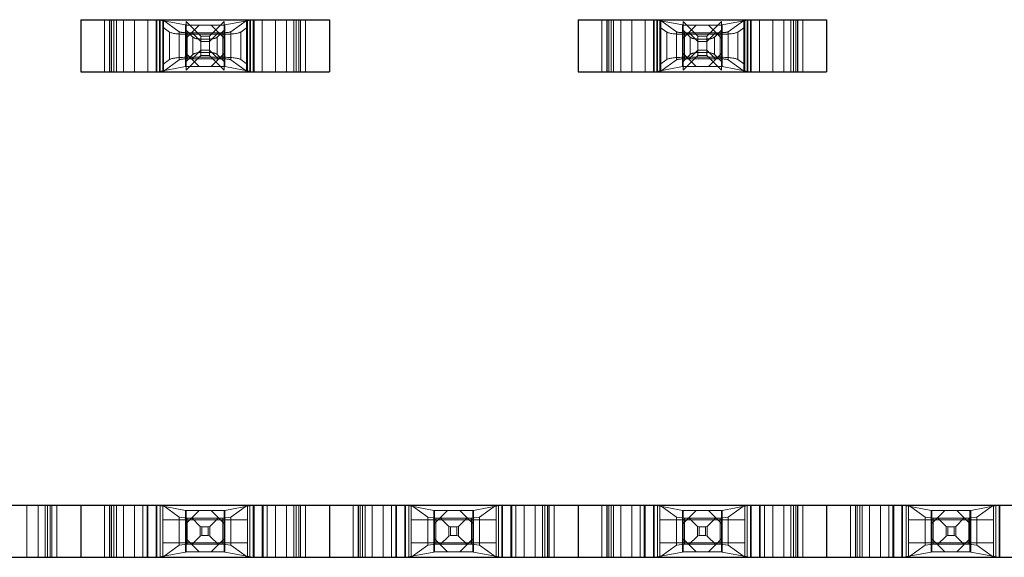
# Model space of a CAD drawing. Header units: inches. Extents: x -14.1 to 21.9, y -36.2 to -13.1.
# Tile 19 of 74: x 4.256 to 4.85, y -25.271 to -24.947. Entities that reach past the tile are written whole.
import ezdxf

# ---------------------------------------------------------------- set-up
doc = ezdxf.new("R2010")
doc.units = ezdxf.units.IN
doc.header["$LTSCALE"] = 0.5
doc.header["$MEASUREMENT"] = 0
doc.linetypes.add('HIDDEN', pattern=[0.225, 0.15, -0.075])
doc.layers.add('APP-M-S', color=30, linetype='Continuous')

msp = doc.modelspace()

# ---------------------------------------------------------------- linework, layer by layer
at = {"layer": 'APP-M-S', "linetype": 'Continuous', "lineweight": 25}
for p, q in [((4.29277, -24.94657), (4.29277, -24.97806)), ((4.29277, -24.94657), (4.44277, -24.94657)), ((4.29277, -24.94657), (4.29277, -24.97806)), ((4.44277, -24.94657), (4.44277, -24.97806)), ((4.44277, -24.94657), (4.44277, -24.97806)), ((4.59277, -24.94657), (4.59277, -24.97806)), ((4.59277, -24.94657), (4.74277, -24.94657)), ((4.59277, -24.94657), (4.59277, -24.97806)), ((4.74277, -24.94657), (4.74277, -24.97806)), ((4.74277, -24.94657), (4.74277, -24.97806)), ((4.29277, -24.97806), (4.44277, -24.97806)), ((4.59277, -24.97806), (4.74277, -24.97806)), ((4.14277, -25.23948), (4.29277, -25.23948)), ((4.29277, -25.23948), (4.29277, -25.27098)), ((4.29277, -25.23948), (4.44277, -25.23948)), ((4.29277, -25.23948), (4.29277, -25.27098)), ((4.44277, -25.23948), (4.44277, -25.27098)), ((4.44277, -25.23948), (4.59277, -25.23948)), ((4.44277, -25.23948), (4.44277, -25.27098)), ((4.59277, -25.23948), (4.59277, -25.27098)), ((4.59277, -25.23948), (4.74277, -25.23948)), ((4.59277, -25.23948), (4.59277, -25.27098)), ((4.74277, -25.23948), (4.89277, -25.23948)), ((4.74277, -25.23948), (4.74277, -25.27098)), ((4.74277, -25.23948), (4.74277, -25.27098)), ((4.14277, -25.27098), (4.29277, -25.27098)), ((4.29277, -25.27098), (4.44277, -25.27098)), ((4.44277, -25.27098), (4.59277, -25.27098)), ((4.59277, -25.27098), (4.74277, -25.27098)), ((4.74277, -25.27098), (4.89277, -25.27098))]:
    msp.add_line(p, q, dxfattribs=at)
at = {"layer": 'APP-M-S', "linetype": 'HIDDEN', "lineweight": 18}
for p, q in [((4.30718, -24.94657), (4.30718, -24.97806)), ((4.31018, -24.94657), (4.31018, -24.97806)), ((4.31018, -24.94657), (4.31018, -24.97806)), ((4.31027, -24.94657), (4.31027, -24.97806)), ((4.31127, -24.94657), (4.31127, -24.97806)), ((4.31277, -24.97806), (4.31277, -24.94657)), ((4.31427, -24.94657), (4.31427, -24.97806)), ((4.31855, -24.97806), (4.31855, -24.94657)), ((4.31855, -24.97806), (4.31855, -24.94657)), ((4.32527, -24.97806), (4.32527, -24.94657)), ((4.33324, -24.97806), (4.33324, -24.94657)), ((4.33324, -24.94657), (4.33324, -24.97806)), ((4.33824, -24.97806), (4.33824, -24.94657)), ((4.33865, -24.97806), (4.33865, -24.94657)), ((4.33924, -24.94657), (4.35586, -24.94974)), ((4.34027, -24.94657), (4.34027, -24.97806)), ((4.34071, -24.97806), (4.34071, -24.94657)), ((4.34218, -24.95103), (4.34218, -24.94657)), ((4.34218, -24.94657), (4.34218, -24.94657)), ((4.34218, -24.94657), (4.35214, -24.95381)), ((4.35214, -24.95381), (4.34218, -24.94657)), ((4.34277, -24.94657), (4.34277, -24.97806)), ((4.35586, -24.94974), (4.35586, -24.97489)), ((4.37938, -24.94981), (4.35616, -24.94981)), ((4.36511, -24.95641), (4.35627, -24.94757)), ((4.35627, -24.94981), (4.35627, -24.94757)), ((4.35627, -24.97481), (4.35627, -24.94981)), ((4.35627, -24.95767), (4.36412, -24.94981)), ((4.37927, -24.94757), (4.37042, -24.95641)), ((4.37141, -24.94981), (4.37927, -24.95767)), ((4.37927, -24.94981), (4.37927, -24.94757)), ((4.37927, -24.94981), (4.37927, -24.97481)), ((4.39629, -24.94657), (4.37968, -24.94974)), ((4.37968, -24.97489), (4.37968, -24.94974)), ((4.38339, -24.95381), (4.39336, -24.94657)), ((4.39336, -24.94657), (4.38339, -24.95381)), ((4.39277, -24.94657), (4.39277, -24.97806)), ((4.39336, -24.94657), (4.39336, -24.94657)), ((4.39336, -24.94657), (4.39336, -24.95103)), ((4.39482, -24.94657), (4.39482, -24.97806)), ((4.39527, -24.94657), (4.39527, -24.97806)), ((4.39688, -24.94657), (4.39688, -24.97806)), ((4.39729, -24.97806), (4.39729, -24.94657)), ((4.40229, -24.94657), (4.40229, -24.97806)), ((4.40229, -24.97806), (4.40229, -24.94657)), ((4.41027, -24.94657), (4.41027, -24.97806)), ((4.41698, -24.97806), (4.41698, -24.94657)), ((4.41698, -24.97806), (4.41698, -24.94657)), ((4.42127, -24.94657), (4.42127, -24.97806)), ((4.42277, -24.94657), (4.42277, -24.97806)), ((4.42427, -24.94657), (4.42427, -24.97806)), ((4.42527, -24.94657), (4.42527, -24.97806)), ((4.42536, -24.94657), (4.42536, -24.97806)), ((4.42536, -24.94657), (4.42536, -24.97806)), ((4.42836, -24.94657), (4.42836, -24.97806)), ((4.60718, -24.94657), (4.60718, -24.97806)), ((4.61018, -24.94657), (4.61018, -24.97806)), ((4.61018, -24.94657), (4.61018, -24.97806)), ((4.61027, -24.94657), (4.61027, -24.97806)), ((4.61127, -24.94657), (4.61127, -24.97806)), ((4.61277, -24.97806), (4.61277, -24.94657)), ((4.61427, -24.94657), (4.61427, -24.97806)), ((4.61855, -24.97806), (4.61855, -24.94657)), ((4.61855, -24.97806), (4.61855, -24.94657)), ((4.62527, -24.97806), (4.62527, -24.94657)), ((4.63324, -24.97806), (4.63324, -24.94657)), ((4.63324, -24.94657), (4.63324, -24.97806)), ((4.63824, -24.97806), (4.63824, -24.94657)), ((4.63865, -24.97806), (4.63865, -24.94657)), ((4.63924, -24.94657), (4.65586, -24.94974)), ((4.64027, -24.94657), (4.64027, -24.97806)), ((4.64071, -24.97806), (4.64071, -24.94657)), ((4.64218, -24.95103), (4.64218, -24.94657)), ((4.64218, -24.94657), (4.64218, -24.94657)), ((4.64218, -24.94657), (4.65214, -24.95381)), ((4.65214, -24.95381), (4.64218, -24.94657)), ((4.64277, -24.94657), (4.64277, -24.97806)), ((4.65586, -24.94974), (4.65586, -24.97489)), ((4.67938, -24.94981), (4.65616, -24.94981)), ((4.66511, -24.95641), (4.65627, -24.94757)), ((4.65627, -24.94981), (4.65627, -24.94757)), ((4.65627, -24.97481), (4.65627, -24.94981)), ((4.65627, -24.95767), (4.66412, -24.94981)), ((4.67927, -24.94757), (4.67042, -24.95641)), ((4.67141, -24.94981), (4.67927, -24.95767)), ((4.67927, -24.94981), (4.67927, -24.94757)), ((4.67927, -24.94981), (4.67927, -24.97481)), ((4.69629, -24.94657), (4.67968, -24.94974)), ((4.67968, -24.97489), (4.67968, -24.94974)), ((4.68339, -24.95381), (4.69336, -24.94657)), ((4.69336, -24.94657), (4.68339, -24.95381)), ((4.69277, -24.94657), (4.69277, -24.97806)), ((4.69336, -24.94657), (4.69336, -24.94657)), ((4.69336, -24.94657), (4.69336, -24.95103)), ((4.69482, -24.94657), (4.69482, -24.97806)), ((4.69527, -24.94657), (4.69527, -24.97806)), ((4.69688, -24.94657), (4.69688, -24.97806)), ((4.69729, -24.97806), (4.69729, -24.94657)), ((4.70229, -24.94657), (4.70229, -24.97806)), ((4.70229, -24.97806), (4.70229, -24.94657)), ((4.71027, -24.94657), (4.71027, -24.97806)), ((4.71698, -24.97806), (4.71698, -24.94657)), ((4.71698, -24.97806), (4.71698, -24.94657)), ((4.72127, -24.94657), (4.72127, -24.97806)), ((4.72277, -24.94657), (4.72277, -24.97806)), ((4.72427, -24.94657), (4.72427, -24.97806)), ((4.72527, -24.94657), (4.72527, -24.97806)), ((4.72536, -24.94657), (4.72536, -24.97806)), ((4.72536, -24.94657), (4.72536, -24.97806)), ((4.72836, -24.94657), (4.72836, -24.97806)), ((4.34628, -24.95402), (4.34218, -24.95103)), ((4.34218, -24.97359), (4.34218, -24.95103)), ((4.34628, -24.95402), (4.34628, -24.97061)), ((4.35214, -24.97082), (4.35214, -24.95381)), ((4.35214, -24.97082), (4.35214, -24.95381)), ((4.35627, -24.95289), (4.36041, -24.95703)), ((4.35702, -24.95444), (4.37851, -24.95444)), ((4.35702, -24.97019), (4.35702, -24.95444)), ((4.35702, -24.95444), (4.35702, -24.97019)), ((4.35702, -24.95444), (4.37851, -24.95444)), ((4.35702, -24.9554), (4.35702, -24.96923)), ((4.37851, -24.9554), (4.35702, -24.9554)), ((4.36511, -24.95966), (4.35969, -24.95424)), ((4.36511, -24.96822), (4.36511, -24.95641)), ((4.37042, -24.95641), (4.36511, -24.95641)), ((4.37042, -24.95966), (4.37584, -24.95424)), ((4.37042, -24.96822), (4.37042, -24.95641)), ((4.37512, -24.95703), (4.37927, -24.95289)), ((4.37851, -24.97019), (4.37851, -24.95444)), ((4.37851, -24.97019), (4.37851, -24.95444)), ((4.37851, -24.9554), (4.37851, -24.96923)), ((4.38339, -24.97082), (4.38339, -24.95381)), ((4.38339, -24.95381), (4.38339, -24.97082)), ((4.39336, -24.95103), (4.38925, -24.95402)), ((4.38925, -24.95402), (4.38925, -24.97061)), ((4.39336, -24.95103), (4.39336, -24.97359)), ((4.64628, -24.95402), (4.64218, -24.95103)), ((4.64218, -24.97359), (4.64218, -24.95103)), ((4.64628, -24.95402), (4.64628, -24.97061)), ((4.65214, -24.97082), (4.65214, -24.95381)), ((4.65214, -24.97082), (4.65214, -24.95381)), ((4.65627, -24.95289), (4.66041, -24.95703)), ((4.65702, -24.95444), (4.67851, -24.95444)), ((4.65702, -24.97019), (4.65702, -24.95444)), ((4.65702, -24.95444), (4.65702, -24.97019)), ((4.65702, -24.95444), (4.67851, -24.95444)), ((4.65702, -24.9554), (4.65702, -24.96923)), ((4.67851, -24.9554), (4.65702, -24.9554)), ((4.66511, -24.95966), (4.65969, -24.95424)), ((4.66511, -24.96822), (4.66511, -24.95641)), ((4.67042, -24.95641), (4.66511, -24.95641)), ((4.67042, -24.95966), (4.67584, -24.95424)), ((4.67042, -24.96822), (4.67042, -24.95641)), ((4.67512, -24.95703), (4.67927, -24.95289)), ((4.67851, -24.97019), (4.67851, -24.95444)), ((4.67851, -24.97019), (4.67851, -24.95444)), ((4.67851, -24.9554), (4.67851, -24.96923)), ((4.68339, -24.97082), (4.68339, -24.95381)), ((4.68339, -24.95381), (4.68339, -24.97082)), ((4.69336, -24.95103), (4.68925, -24.95402)), ((4.68925, -24.95402), (4.68925, -24.97061)), ((4.69336, -24.95103), (4.69336, -24.97359)), ((4.36041, -24.95703), (4.36041, -24.9676)), ((4.36511, -24.95823), (4.37042, -24.95823)), ((4.36511, -24.96497), (4.36511, -24.95966)), ((4.36511, -24.95966), (4.37042, -24.95966)), ((4.37042, -24.95966), (4.37042, -24.96497)), ((4.37512, -24.95703), (4.37512, -24.9676)), ((4.66041, -24.95703), (4.66041, -24.9676)), ((4.66511, -24.95823), (4.67042, -24.95823)), ((4.66511, -24.96497), (4.66511, -24.95966)), ((4.66511, -24.95966), (4.67042, -24.95966)), ((4.67042, -24.95966), (4.67042, -24.96497)), ((4.67512, -24.95703), (4.67512, -24.9676)), ((4.36412, -24.97481), (4.35627, -24.96696)), ((4.36041, -24.9676), (4.35627, -24.97174)), ((4.35627, -24.97706), (4.36511, -24.96822)), ((4.36511, -24.96497), (4.35969, -24.97039)), ((4.37042, -24.96497), (4.36511, -24.96497)), ((4.37042, -24.9664), (4.36511, -24.9664)), ((4.36511, -24.96822), (4.37042, -24.96822)), ((4.37042, -24.96497), (4.37584, -24.97039)), ((4.37042, -24.96822), (4.37927, -24.97706)), ((4.37927, -24.96696), (4.37141, -24.97481)), ((4.37927, -24.97174), (4.37512, -24.9676)), ((4.66412, -24.97481), (4.65627, -24.96696)), ((4.66041, -24.9676), (4.65627, -24.97174)), ((4.65627, -24.97706), (4.66511, -24.96822)), ((4.66511, -24.96497), (4.65969, -24.97039)), ((4.67042, -24.96497), (4.66511, -24.96497)), ((4.67042, -24.9664), (4.66511, -24.9664)), ((4.66511, -24.96822), (4.67042, -24.96822)), ((4.67042, -24.96497), (4.67584, -24.97039)), ((4.67042, -24.96822), (4.67927, -24.97706)), ((4.67927, -24.96696), (4.67141, -24.97481)), ((4.67927, -24.97174), (4.67512, -24.9676)), ((4.34218, -24.97359), (4.34628, -24.97061)), ((4.35214, -24.97082), (4.34218, -24.97806)), ((4.35214, -24.97082), (4.34218, -24.97806)), ((4.34218, -24.97806), (4.34218, -24.97359)), ((4.35702, -24.96923), (4.37851, -24.96923)), ((4.37851, -24.97019), (4.35702, -24.97019)), ((4.35702, -24.97019), (4.37851, -24.97019)), ((4.39336, -24.97806), (4.38339, -24.97082)), ((4.39336, -24.97806), (4.38339, -24.97082)), ((4.38925, -24.97061), (4.39336, -24.97359)), ((4.39336, -24.97359), (4.39336, -24.97806)), ((4.64218, -24.97359), (4.64628, -24.97061)), ((4.65214, -24.97082), (4.64218, -24.97806)), ((4.65214, -24.97082), (4.64218, -24.97806)), ((4.64218, -24.97806), (4.64218, -24.97359)), ((4.65702, -24.96923), (4.67851, -24.96923)), ((4.67851, -24.97019), (4.65702, -24.97019)), ((4.65702, -24.97019), (4.67851, -24.97019)), ((4.69336, -24.97806), (4.68339, -24.97082)), ((4.69336, -24.97806), (4.68339, -24.97082)), ((4.68925, -24.97061), (4.69336, -24.97359)), ((4.69336, -24.97359), (4.69336, -24.97806)), ((4.33924, -24.97806), (4.35586, -24.97489)), ((4.34218, -24.97806), (4.34218, -24.97806)), ((4.37938, -24.97481), (4.35616, -24.97481)), ((4.35627, -24.97706), (4.35627, -24.97481)), ((4.37927, -24.97706), (4.37927, -24.97481)), ((4.39629, -24.97806), (4.37968, -24.97489)), ((4.39336, -24.97806), (4.39336, -24.97806)), ((4.63924, -24.97806), (4.65586, -24.97489)), ((4.64218, -24.97806), (4.64218, -24.97806)), ((4.67938, -24.97481), (4.65616, -24.97481)), ((4.65627, -24.97706), (4.65627, -24.97481)), ((4.67927, -24.97706), (4.67927, -24.97481)), ((4.69629, -24.97806), (4.67968, -24.97489)), ((4.69336, -24.97806), (4.69336, -24.97806)), ((4.26027, -25.23948), (4.26027, -25.27098)), ((4.26698, -25.27098), (4.26698, -25.23948)), ((4.26698, -25.27098), (4.26698, -25.23948)), ((4.27127, -25.23948), (4.27127, -25.27098)), ((4.27277, -25.23948), (4.27277, -25.27098)), ((4.27427, -25.23948), (4.27427, -25.27098)), ((4.27527, -25.23948), (4.27527, -25.27098)), ((4.27536, -25.23948), (4.27536, -25.27098)), ((4.27536, -25.23948), (4.27536, -25.27098)), ((4.27836, -25.23948), (4.27836, -25.27098)), ((4.30718, -25.23948), (4.30718, -25.27098)), ((4.31018, -25.23948), (4.31018, -25.27098)), ((4.31018, -25.23948), (4.31018, -25.27098)), ((4.31027, -25.23948), (4.31027, -25.27098)), ((4.31127, -25.23948), (4.31127, -25.27098)), ((4.31277, -25.27098), (4.31277, -25.23948)), ((4.31427, -25.23948), (4.31427, -25.27098)), ((4.31855, -25.27098), (4.31855, -25.23948)), ((4.31855, -25.27098), (4.31855, -25.23948)), ((4.32527, -25.27098), (4.32527, -25.23948)), ((4.33027, -25.23948), (4.33027, -25.27098)), ((4.33277, -25.23948), (4.33277, -25.27098)), ((4.33324, -25.27098), (4.33324, -25.23948)), ((4.33324, -25.23948), (4.33324, -25.27098)), ((4.33824, -25.27098), (4.33824, -25.23948)), ((4.33865, -25.27098), (4.33865, -25.23948)), ((4.33924, -25.23948), (4.35586, -25.24265)), ((4.34071, -25.27098), (4.34071, -25.23948)), ((4.34218, -25.23948), (4.35214, -25.24673)), ((4.34218, -25.24829), (4.34218, -25.23948)), ((4.35214, -25.24673), (4.34218, -25.23948)), ((4.39629, -25.23948), (4.37968, -25.24265)), ((4.38339, -25.24673), (4.39336, -25.23948)), ((4.39336, -25.23948), (4.38339, -25.24673)), ((4.39336, -25.23948), (4.39336, -25.24829)), ((4.39482, -25.23948), (4.39482, -25.27098)), ((4.39688, -25.23948), (4.39688, -25.27098)), ((4.39729, -25.27098), (4.39729, -25.23948)), ((4.40229, -25.23948), (4.40229, -25.27098)), ((4.40229, -25.27098), (4.40229, -25.23948)), ((4.40277, -25.23948), (4.40277, -25.27098)), ((4.40527, -25.23948), (4.40527, -25.27098)), ((4.41027, -25.23948), (4.41027, -25.27098)), ((4.41698, -25.27098), (4.41698, -25.23948)), ((4.41698, -25.27098), (4.41698, -25.23948)), ((4.42127, -25.23948), (4.42127, -25.27098)), ((4.42277, -25.23948), (4.42277, -25.27098)), ((4.42427, -25.23948), (4.42427, -25.27098)), ((4.42527, -25.23948), (4.42527, -25.27098)), ((4.42536, -25.23948), (4.42536, -25.27098)), ((4.42536, -25.23948), (4.42536, -25.27098)), ((4.42836, -25.23948), (4.42836, -25.27098)), ((4.45718, -25.23948), (4.45718, -25.27098)), ((4.46018, -25.23948), (4.46018, -25.27098)), ((4.46018, -25.23948), (4.46018, -25.27098)), ((4.46027, -25.23948), (4.46027, -25.27098)), ((4.46127, -25.23948), (4.46127, -25.27098)), ((4.46277, -25.27098), (4.46277, -25.23948)), ((4.46427, -25.23948), (4.46427, -25.27098)), ((4.46855, -25.27098), (4.46855, -25.23948)), ((4.46855, -25.27098), (4.46855, -25.23948)), ((4.47527, -25.27098), (4.47527, -25.23948)), ((4.48027, -25.23948), (4.48027, -25.27098)), ((4.48277, -25.23948), (4.48277, -25.27098)), ((4.48324, -25.27098), (4.48324, -25.23948)), ((4.48324, -25.23948), (4.48324, -25.27098)), ((4.48824, -25.27098), (4.48824, -25.23948)), ((4.48865, -25.27098), (4.48865, -25.23948)), ((4.48924, -25.23948), (4.50586, -25.24265)), ((4.49071, -25.27098), (4.49071, -25.23948)), ((4.49218, -25.23948), (4.50214, -25.24673)), ((4.49218, -25.24829), (4.49218, -25.23948)), ((4.50214, -25.24673), (4.49218, -25.23948)), ((4.54629, -25.23948), (4.52968, -25.24265)), ((4.53339, -25.24673), (4.54336, -25.23948)), ((4.54336, -25.23948), (4.53339, -25.24673)), ((4.54336, -25.23948), (4.54336, -25.24829)), ((4.54482, -25.23948), (4.54482, -25.27098)), ((4.54688, -25.23948), (4.54688, -25.27098)), ((4.54729, -25.27098), (4.54729, -25.23948)), ((4.55229, -25.23948), (4.55229, -25.27098)), ((4.55229, -25.27098), (4.55229, -25.23948)), ((4.55277, -25.23948), (4.55277, -25.27098)), ((4.55527, -25.23948), (4.55527, -25.27098)), ((4.56027, -25.23948), (4.56027, -25.27098)), ((4.56698, -25.27098), (4.56698, -25.23948)), ((4.56698, -25.27098), (4.56698, -25.23948)), ((4.57127, -25.23948), (4.57127, -25.27098)), ((4.57277, -25.23948), (4.57277, -25.27098)), ((4.57427, -25.23948), (4.57427, -25.27098)), ((4.57527, -25.23948), (4.57527, -25.27098)), ((4.57536, -25.23948), (4.57536, -25.27098)), ((4.57536, -25.23948), (4.57536, -25.27098)), ((4.57836, -25.23948), (4.57836, -25.27098)), ((4.60718, -25.23948), (4.60718, -25.27098)), ((4.61018, -25.23948), (4.61018, -25.27098)), ((4.61018, -25.23948), (4.61018, -25.27098)), ((4.61027, -25.23948), (4.61027, -25.27098)), ((4.61127, -25.23948), (4.61127, -25.27098)), ((4.61277, -25.27098), (4.61277, -25.23948)), ((4.61427, -25.23948), (4.61427, -25.27098)), ((4.61855, -25.27098), (4.61855, -25.23948)), ((4.61855, -25.27098), (4.61855, -25.23948)), ((4.62527, -25.27098), (4.62527, -25.23948)), ((4.63027, -25.23948), (4.63027, -25.27098)), ((4.63277, -25.23948), (4.63277, -25.27098)), ((4.63324, -25.27098), (4.63324, -25.23948)), ((4.63324, -25.23948), (4.63324, -25.27098)), ((4.63824, -25.27098), (4.63824, -25.23948)), ((4.63865, -25.27098), (4.63865, -25.23948)), ((4.63924, -25.23948), (4.65586, -25.24265)), ((4.64071, -25.27098), (4.64071, -25.23948)), ((4.64218, -25.23948), (4.65214, -25.24673)), ((4.64218, -25.24829), (4.64218, -25.23948)), ((4.65214, -25.24673), (4.64218, -25.23948)), ((4.69629, -25.23948), (4.67968, -25.24265)), ((4.68339, -25.24673), (4.69336, -25.23948)), ((4.69336, -25.23948), (4.68339, -25.24673)), ((4.69336, -25.23948), (4.69336, -25.24829)), ((4.69482, -25.23948), (4.69482, -25.27098)), ((4.69688, -25.23948), (4.69688, -25.27098)), ((4.69729, -25.27098), (4.69729, -25.23948)), ((4.70229, -25.23948), (4.70229, -25.27098)), ((4.70229, -25.27098), (4.70229, -25.23948)), ((4.70277, -25.23948), (4.70277, -25.27098)), ((4.70527, -25.23948), (4.70527, -25.27098)), ((4.71027, -25.23948), (4.71027, -25.27098)), ((4.71698, -25.27098), (4.71698, -25.23948)), ((4.71698, -25.27098), (4.71698, -25.23948)), ((4.72127, -25.23948), (4.72127, -25.27098)), ((4.72277, -25.23948), (4.72277, -25.27098)), ((4.72427, -25.23948), (4.72427, -25.27098)), ((4.72527, -25.23948), (4.72527, -25.27098)), ((4.72536, -25.23948), (4.72536, -25.27098)), ((4.72536, -25.23948), (4.72536, -25.27098)), ((4.72836, -25.23948), (4.72836, -25.27098)), ((4.75718, -25.23948), (4.75718, -25.27098)), ((4.76018, -25.23948), (4.76018, -25.27098)), ((4.76018, -25.23948), (4.76018, -25.27098)), ((4.76027, -25.23948), (4.76027, -25.27098)), ((4.76127, -25.23948), (4.76127, -25.27098)), ((4.76277, -25.27098), (4.76277, -25.23948)), ((4.76427, -25.23948), (4.76427, -25.27098)), ((4.76855, -25.27098), (4.76855, -25.23948)), ((4.76855, -25.27098), (4.76855, -25.23948)), ((4.77527, -25.27098), (4.77527, -25.23948)), ((4.78027, -25.23948), (4.78027, -25.27098)), ((4.78277, -25.23948), (4.78277, -25.27098)), ((4.78324, -25.27098), (4.78324, -25.23948)), ((4.78324, -25.23948), (4.78324, -25.27098)), ((4.78824, -25.27098), (4.78824, -25.23948)), ((4.78865, -25.27098), (4.78865, -25.23948)), ((4.78924, -25.23948), (4.80586, -25.24265)), ((4.79071, -25.27098), (4.79071, -25.23948)), ((4.79218, -25.23948), (4.80214, -25.24673)), ((4.79218, -25.24829), (4.79218, -25.23948)), ((4.80214, -25.24673), (4.79218, -25.23948)), ((4.84629, -25.23948), (4.82968, -25.24265)), ((4.83339, -25.24673), (4.84336, -25.23948)), ((4.84336, -25.23948), (4.83339, -25.24673)), ((4.84336, -25.23948), (4.84336, -25.24829)), ((4.84482, -25.23948), (4.84482, -25.27098)), ((4.84688, -25.23948), (4.84688, -25.27098)), ((4.84729, -25.27098), (4.84729, -25.23948)), ((4.35214, -25.24673), (4.35702, -25.24735)), ((4.35214, -25.26373), (4.35214, -25.24673)), ((4.35214, -25.26373), (4.35214, -25.24673)), ((4.35214, -25.24673), (4.35702, -25.24735)), ((4.35616, -25.24273), (4.35586, -25.24265)), ((4.35586, -25.24265), (4.35586, -25.26781)), ((4.37938, -25.24273), (4.35616, -25.24273)), ((4.35627, -25.26773), (4.35627, -25.24273)), ((4.35627, -25.25058), (4.36412, -25.24273)), ((4.35702, -25.24735), (4.37851, -25.24735)), ((4.35702, -25.2631), (4.35702, -25.24735)), ((4.35702, -25.24735), (4.35702, -25.2631)), ((4.35702, -25.24735), (4.37851, -25.24735)), ((4.36484, -25.2523), (4.35969, -25.24715)), ((4.3707, -25.2523), (4.37584, -25.24715)), ((4.37141, -25.24273), (4.37927, -25.25058)), ((4.37851, -25.24735), (4.38339, -25.24673)), ((4.37851, -25.24735), (4.38339, -25.24673)), ((4.37851, -25.2631), (4.37851, -25.24735)), ((4.37851, -25.2631), (4.37851, -25.24735)), ((4.37927, -25.24273), (4.37927, -25.26773)), ((4.37968, -25.24265), (4.37938, -25.24273)), ((4.37968, -25.26781), (4.37968, -25.24265)), ((4.38339, -25.26373), (4.38339, -25.24673)), ((4.38339, -25.24673), (4.38339, -25.26373)), ((4.50214, -25.24673), (4.50702, -25.24735)), ((4.50214, -25.26373), (4.50214, -25.24673)), ((4.50214, -25.26373), (4.50214, -25.24673)), ((4.50214, -25.24673), (4.50702, -25.24735)), ((4.50616, -25.24273), (4.50586, -25.24265)), ((4.50586, -25.24265), (4.50586, -25.26781)), ((4.52938, -25.24273), (4.50616, -25.24273)), ((4.50627, -25.26773), (4.50627, -25.24273)), ((4.50627, -25.25058), (4.51412, -25.24273)), ((4.50702, -25.24735), (4.52851, -25.24735)), ((4.50702, -25.2631), (4.50702, -25.24735)), ((4.50702, -25.24735), (4.50702, -25.2631)), ((4.50702, -25.24735), (4.52851, -25.24735)), ((4.51484, -25.2523), (4.50969, -25.24715)), ((4.5207, -25.2523), (4.52584, -25.24715)), ((4.52141, -25.24273), (4.52927, -25.25058)), ((4.52851, -25.24735), (4.53339, -25.24673)), ((4.52851, -25.24735), (4.53339, -25.24673)), ((4.52851, -25.2631), (4.52851, -25.24735)), ((4.52851, -25.2631), (4.52851, -25.24735)), ((4.52927, -25.24273), (4.52927, -25.26773)), ((4.52968, -25.24265), (4.52938, -25.24273)), ((4.52968, -25.26781), (4.52968, -25.24265)), ((4.53339, -25.26373), (4.53339, -25.24673)), ((4.53339, -25.24673), (4.53339, -25.26373)), ((4.65214, -25.24673), (4.65702, -25.24735)), ((4.65214, -25.26373), (4.65214, -25.24673)), ((4.65214, -25.26373), (4.65214, -25.24673)), ((4.65214, -25.24673), (4.65702, -25.24735)), ((4.65616, -25.24273), (4.65586, -25.24265)), ((4.65586, -25.24265), (4.65586, -25.26781)), ((4.67938, -25.24273), (4.65616, -25.24273)), ((4.65627, -25.26773), (4.65627, -25.24273)), ((4.65627, -25.25058), (4.66412, -25.24273)), ((4.65702, -25.24735), (4.67851, -25.24735)), ((4.65702, -25.2631), (4.65702, -25.24735)), ((4.65702, -25.24735), (4.65702, -25.2631)), ((4.65702, -25.24735), (4.67851, -25.24735)), ((4.66484, -25.2523), (4.65969, -25.24715)), ((4.6707, -25.2523), (4.67584, -25.24715)), ((4.67141, -25.24273), (4.67927, -25.25058)), ((4.67851, -25.24735), (4.68339, -25.24673)), ((4.67851, -25.24735), (4.68339, -25.24673)), ((4.67851, -25.2631), (4.67851, -25.24735)), ((4.67851, -25.2631), (4.67851, -25.24735)), ((4.67927, -25.24273), (4.67927, -25.26773)), ((4.67968, -25.24265), (4.67938, -25.24273)), ((4.67968, -25.26781), (4.67968, -25.24265)), ((4.68339, -25.26373), (4.68339, -25.24673)), ((4.68339, -25.24673), (4.68339, -25.26373)), ((4.80214, -25.24673), (4.80702, -25.24735)), ((4.80214, -25.26373), (4.80214, -25.24673)), ((4.80214, -25.26373), (4.80214, -25.24673)), ((4.80214, -25.24673), (4.80702, -25.24735)), ((4.80616, -25.24273), (4.80586, -25.24265)), ((4.80586, -25.24265), (4.80586, -25.26781)), ((4.82938, -25.24273), (4.80616, -25.24273)), ((4.80627, -25.26773), (4.80627, -25.24273)), ((4.80627, -25.25058), (4.81412, -25.24273)), ((4.80702, -25.24735), (4.82851, -25.24735)), ((4.80702, -25.2631), (4.80702, -25.24735)), ((4.80702, -25.24735), (4.80702, -25.2631)), ((4.80702, -25.24735), (4.82851, -25.24735)), ((4.81484, -25.2523), (4.80969, -25.24715)), ((4.8207, -25.2523), (4.82584, -25.24715)), ((4.82141, -25.24273), (4.82927, -25.25058)), ((4.82851, -25.24735), (4.83339, -25.24673)), ((4.82851, -25.24735), (4.83339, -25.24673)), ((4.82851, -25.2631), (4.82851, -25.24735)), ((4.82851, -25.2631), (4.82851, -25.24735)), ((4.82927, -25.24273), (4.82927, -25.26773)), ((4.82968, -25.24265), (4.82938, -25.24273)), ((4.82968, -25.26781), (4.82968, -25.24265)), ((4.83339, -25.26373), (4.83339, -25.24673)), ((4.83339, -25.24673), (4.83339, -25.26373)), ((4.39336, -25.24829), (4.34218, -25.24829)), ((4.34218, -25.26216), (4.34218, -25.24829)), ((4.36484, -25.2523), (4.36484, -25.25816)), ((4.36484, -25.2523), (4.36587, -25.25257)), ((4.36587, -25.25257), (4.36587, -25.25789)), ((4.36587, -25.25257), (4.36967, -25.25257)), ((4.36967, -25.25257), (4.3707, -25.2523)), ((4.36967, -25.25257), (4.36967, -25.25789)), ((4.3707, -25.2523), (4.3707, -25.25816)), ((4.39336, -25.24829), (4.39336, -25.26216)), ((4.54336, -25.24829), (4.49218, -25.24829)), ((4.49218, -25.26216), (4.49218, -25.24829)), ((4.51484, -25.2523), (4.51484, -25.25816)), ((4.51484, -25.2523), (4.51587, -25.25257)), ((4.51587, -25.25257), (4.51587, -25.25789)), ((4.51587, -25.25257), (4.51967, -25.25257)), ((4.51967, -25.25257), (4.5207, -25.2523)), ((4.51967, -25.25257), (4.51967, -25.25789)), ((4.5207, -25.2523), (4.5207, -25.25816)), ((4.54336, -25.24829), (4.54336, -25.26216)), ((4.69336, -25.24829), (4.64218, -25.24829)), ((4.64218, -25.26216), (4.64218, -25.24829)), ((4.66484, -25.2523), (4.66484, -25.25816)), ((4.66484, -25.2523), (4.66587, -25.25257)), ((4.66587, -25.25257), (4.66587, -25.25789)), ((4.66587, -25.25257), (4.66967, -25.25257)), ((4.66967, -25.25257), (4.6707, -25.2523)), ((4.66967, -25.25257), (4.66967, -25.25789)), ((4.6707, -25.2523), (4.6707, -25.25816)), ((4.69336, -25.24829), (4.69336, -25.26216)), ((4.84336, -25.24829), (4.79218, -25.24829)), ((4.79218, -25.26216), (4.79218, -25.24829)), ((4.81484, -25.2523), (4.81484, -25.25816)), ((4.81484, -25.2523), (4.81587, -25.25257)), ((4.81587, -25.25257), (4.81587, -25.25789)), ((4.81587, -25.25257), (4.81967, -25.25257)), ((4.81967, -25.25257), (4.8207, -25.2523)), ((4.81967, -25.25257), (4.81967, -25.25789)), ((4.8207, -25.2523), (4.8207, -25.25816)), ((4.84336, -25.24829), (4.84336, -25.26216)), ((4.36484, -25.25816), (4.35969, -25.2633)), ((4.36587, -25.25789), (4.36484, -25.25816)), ((4.36967, -25.25789), (4.36587, -25.25789)), ((4.3707, -25.25816), (4.36967, -25.25789)), ((4.3707, -25.25816), (4.37584, -25.2633)), ((4.51484, -25.25816), (4.50969, -25.2633)), ((4.51587, -25.25789), (4.51484, -25.25816)), ((4.51967, -25.25789), (4.51587, -25.25789)), ((4.5207, -25.25816), (4.51967, -25.25789)), ((4.5207, -25.25816), (4.52584, -25.2633)), ((4.66484, -25.25816), (4.65969, -25.2633)), ((4.66587, -25.25789), (4.66484, -25.25816)), ((4.66967, -25.25789), (4.66587, -25.25789)), ((4.6707, -25.25816), (4.66967, -25.25789)), ((4.6707, -25.25816), (4.67584, -25.2633)), ((4.81484, -25.25816), (4.80969, -25.2633)), ((4.81587, -25.25789), (4.81484, -25.25816)), ((4.81967, -25.25789), (4.81587, -25.25789)), ((4.8207, -25.25816), (4.81967, -25.25789)), ((4.8207, -25.25816), (4.82584, -25.2633)), ((4.34218, -25.27098), (4.34218, -25.26216)), ((4.34218, -25.26216), (4.39336, -25.26216)), ((4.35214, -25.26373), (4.34218, -25.27098)), ((4.35214, -25.26373), (4.34218, -25.27098)), ((4.35702, -25.2631), (4.35214, -25.26373)), ((4.35702, -25.2631), (4.35214, -25.26373)), ((4.36412, -25.26773), (4.35627, -25.25987)), ((4.37851, -25.2631), (4.35702, -25.2631)), ((4.35702, -25.2631), (4.37851, -25.2631)), ((4.37927, -25.25987), (4.37141, -25.26773)), ((4.38339, -25.26373), (4.37851, -25.2631)), ((4.38339, -25.26373), (4.37851, -25.2631)), ((4.39336, -25.27098), (4.38339, -25.26373)), ((4.39336, -25.27098), (4.38339, -25.26373)), ((4.39336, -25.26216), (4.39336, -25.27098)), ((4.49218, -25.26216), (4.54336, -25.26216)), ((4.49218, -25.27098), (4.49218, -25.26216)), ((4.50214, -25.26373), (4.49218, -25.27098)), ((4.50214, -25.26373), (4.49218, -25.27098)), ((4.50702, -25.2631), (4.50214, -25.26373)), ((4.50702, -25.2631), (4.50214, -25.26373)), ((4.51412, -25.26773), (4.50627, -25.25987)), ((4.52851, -25.2631), (4.50702, -25.2631)), ((4.50702, -25.2631), (4.52851, -25.2631)), ((4.52927, -25.25987), (4.52141, -25.26773)), ((4.53339, -25.26373), (4.52851, -25.2631)), ((4.53339, -25.26373), (4.52851, -25.2631)), ((4.54336, -25.27098), (4.53339, -25.26373)), ((4.54336, -25.27098), (4.53339, -25.26373)), ((4.54336, -25.26216), (4.54336, -25.27098)), ((4.64218, -25.26216), (4.69336, -25.26216)), ((4.64218, -25.27098), (4.64218, -25.26216)), ((4.65214, -25.26373), (4.64218, -25.27098)), ((4.65214, -25.26373), (4.64218, -25.27098)), ((4.65702, -25.2631), (4.65214, -25.26373)), ((4.65702, -25.2631), (4.65214, -25.26373)), ((4.66412, -25.26773), (4.65627, -25.25987)), ((4.67851, -25.2631), (4.65702, -25.2631)), ((4.65702, -25.2631), (4.67851, -25.2631)), ((4.67927, -25.25987), (4.67141, -25.26773)), ((4.68339, -25.26373), (4.67851, -25.2631)), ((4.68339, -25.26373), (4.67851, -25.2631)), ((4.69336, -25.27098), (4.68339, -25.26373)), ((4.69336, -25.27098), (4.68339, -25.26373)), ((4.69336, -25.26216), (4.69336, -25.27098)), ((4.79218, -25.26216), (4.84336, -25.26216)), ((4.79218, -25.27098), (4.79218, -25.26216)), ((4.80214, -25.26373), (4.79218, -25.27098)), ((4.80214, -25.26373), (4.79218, -25.27098)), ((4.80702, -25.2631), (4.80214, -25.26373)), ((4.80702, -25.2631), (4.80214, -25.26373)), ((4.81412, -25.26773), (4.80627, -25.25987)), ((4.82851, -25.2631), (4.80702, -25.2631)), ((4.80702, -25.2631), (4.82851, -25.2631)), ((4.82927, -25.25987), (4.82141, -25.26773)), ((4.83339, -25.26373), (4.82851, -25.2631)), ((4.83339, -25.26373), (4.82851, -25.2631)), ((4.84336, -25.27098), (4.83339, -25.26373)), ((4.84336, -25.27098), (4.83339, -25.26373)), ((4.84336, -25.26216), (4.84336, -25.27098)), ((4.33924, -25.27098), (4.35586, -25.26781)), ((4.35586, -25.26781), (4.35616, -25.26773)), ((4.37938, -25.26773), (4.35616, -25.26773)), ((4.37938, -25.26773), (4.37968, -25.26781)), ((4.39629, -25.27098), (4.37968, -25.26781)), ((4.48924, -25.27098), (4.50586, -25.26781)), ((4.50586, -25.26781), (4.50616, -25.26773)), ((4.52938, -25.26773), (4.50616, -25.26773)), ((4.52938, -25.26773), (4.52968, -25.26781)), ((4.54629, -25.27098), (4.52968, -25.26781)), ((4.63924, -25.27098), (4.65586, -25.26781)), ((4.65586, -25.26781), (4.65616, -25.26773)), ((4.67938, -25.26773), (4.65616, -25.26773)), ((4.67938, -25.26773), (4.67968, -25.26781)), ((4.69629, -25.27098), (4.67968, -25.26781)), ((4.78924, -25.27098), (4.80586, -25.26781)), ((4.80586, -25.26781), (4.80616, -25.26773)), ((4.82938, -25.26773), (4.80616, -25.26773)), ((4.82938, -25.26773), (4.82968, -25.26781)), ((4.84629, -25.27098), (4.82968, -25.26781))]:
    msp.add_line(p, q, dxfattribs=at)
for centre, major_axis, ratio, start_param, end_param in [((4.35127, -24.9499), (0.005, 0), 0.0825, 0.208492, 0.408206), ((4.38427, -24.9499), (0.005, 0), 0.0825, 2.733387, 2.9331), ((4.65127, -24.9499), (0.005, 0), 0.0825, 0.208492, 0.408206), ((4.68427, -24.9499), (0.005, 0), 0.0825, 2.733387, 2.9331), ((4.35702, -24.95364), (0.011, 0), 0.16, 3.358143, 4.712389), ((4.35702, -24.95364), (0.005, 0), 0.16, 3.358143, 4.712389), ((4.35702, -24.95364), (0.005, 0), 0.16, 3.358143, 4.712389), ((4.37851, -24.95364), (0.005, 0), 0.16, 4.712389, 6.066635), ((4.37851, -24.95364), (0.005, 0), 0.16, 4.712389, 6.066635), ((4.37851, -24.95364), (0.011, 0), 0.16, 4.712389, 6.066635), ((4.65702, -24.95364), (0.011, 0), 0.16, 3.358143, 4.712389), ((4.65702, -24.95364), (0.005, 0), 0.16, 3.358143, 4.712389), ((4.65702, -24.95364), (0.005, 0), 0.16, 3.358143, 4.712389), ((4.67851, -24.95364), (0.005, 0), 0.16, 4.712389, 6.066635), ((4.67851, -24.95364), (0.005, 0), 0.16, 4.712389, 6.066635), ((4.67851, -24.95364), (0.011, 0), 0.16, 4.712389, 6.066635), ((4.36511, -24.95641), (0.005, 0), 0.36397, 3.490659, 4.712389), ((4.37042, -24.95641), (0.005, 0), 0.36397, 4.712389, 5.934119), ((4.66511, -24.95641), (0.005, 0), 0.36397, 3.490659, 4.712389), ((4.67042, -24.95641), (0.005, 0), 0.36397, 4.712389, 5.934119), ((4.36511, -24.96822), (0.005, 0), 0.36397, 1.570796, 2.792527), ((4.37042, -24.96822), (0.005, 0), 0.36397, 0.349066, 1.570796), ((4.66511, -24.96822), (0.005, 0), 0.36397, 1.570796, 2.792527), ((4.67042, -24.96822), (0.005, 0), 0.36397, 0.349066, 1.570796), ((4.35702, -24.97099), (0.011, 0), 0.16, 1.570796, 2.925042), ((4.35702, -24.97099), (0.005, 0), 0.16, 1.570796, 2.925042), ((4.35702, -24.97099), (0.005, 0), 0.16, 1.570796, 2.925042), ((4.37851, -24.97099), (0.011, 0), 0.16, 0.21655, 1.570796), ((4.37851, -24.97099), (0.005, 0), 0.16, 0.21655, 1.570796), ((4.37851, -24.97099), (0.005, 0), 0.16, 0.21655, 1.570796), ((4.65702, -24.97099), (0.011, 0), 0.16, 1.570796, 2.925042), ((4.65702, -24.97099), (0.005, 0), 0.16, 1.570796, 2.925042), ((4.65702, -24.97099), (0.005, 0), 0.16, 1.570796, 2.925042), ((4.67851, -24.97099), (0.011, 0), 0.16, 0.21655, 1.570796), ((4.67851, -24.97099), (0.005, 0), 0.16, 0.21655, 1.570796), ((4.67851, -24.97099), (0.005, 0), 0.16, 0.21655, 1.570796), ((4.35127, -24.97473), (0.005, 0), 0.0825, 5.874979, 6.074693), ((4.38427, -24.97473), (0.005, 0), 0.0825, 3.350085, 3.549799), ((4.65127, -24.97473), (0.005, 0), 0.0825, 5.874979, 6.074693), ((4.68427, -24.97473), (0.005, 0), 0.0825, 3.350085, 3.549799)]:
    msp.add_ellipse(centre, major_axis=major_axis, ratio=ratio, start_param=start_param, end_param=end_param, dxfattribs=at)

doc.saveas('drawing.dxf')
